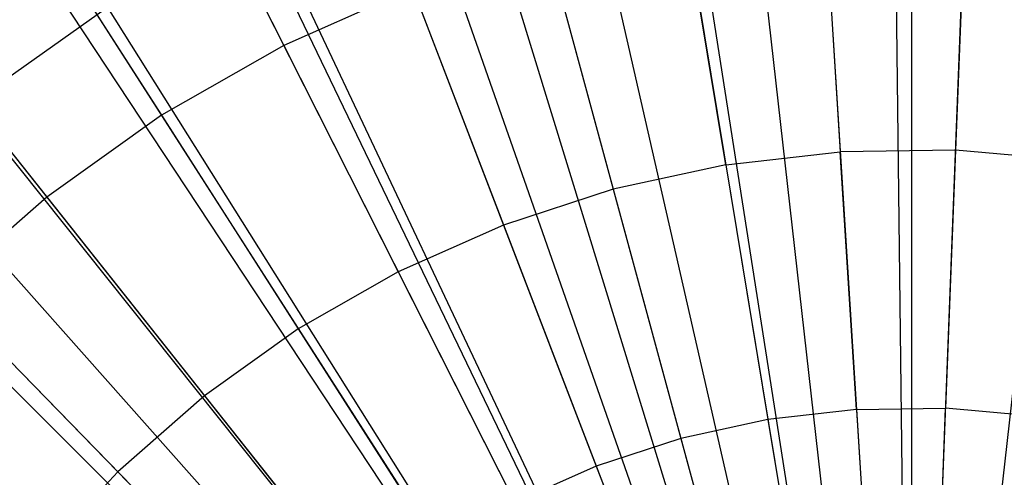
# Model space of a CAD drawing. Extents: x 0.2 to 44.2, y -21.9 to 24.
# Tile 20 of 239: x 12.496 to 13.656, y -12.987 to -12.447. Entities that reach past the tile are written whole.
import ezdxf

# ---------------------------------------------------------------- set-up
doc = ezdxf.new("R2010")
doc.units = 0
doc.header["$LTSCALE"] = 2.54
doc.layers.get('0').update_dxf_attribs({"color": 13, "linetype": 'CONTINUOUS'})

# ---------------------------------------------------------------- blocks, each defined once
blk = doc.blocks.new('GRUPUJ_2')
at = {"color": 0}
for p, q in [((9.4342, 6.5192, 7), (9.5495, 4.6828, 7.55)), ((9.4342, 6.5192, 7), (9.5495, 4.6828, 7.55)), ((9.5482, 6.5235, 7), (9.5702, 4.6836, 7.55)), ((9.5482, 6.5235, 7), (9.5702, 4.6836, 7.55)), ((9.591, 4.6833, 7.55), (9.6621, 6.522, 7)), ((9.591, 4.6833, 7.55), (9.6621, 6.522, 7)), ((9.2282, 6.4967, 7), (9.5119, 4.6787, 7.55)), ((9.2282, 6.4967, 7), (9.5119, 4.6787, 7.55)), ((9.2078, 6.4934, 7), (9.5082, 4.6781, 7.55)), ((9.2078, 6.4934, 7), (9.5082, 4.6781, 7.55)), ((8.9851, 6.4449, 7), (9.4676, 4.6693, 7.55)), ((8.9851, 6.4449, 7), (9.4676, 4.6693, 7.55)), ((8.9154, 6.4247, 7), (9.4549, 4.6656, 7.55)), ((8.9154, 6.4247, 7), (9.4549, 4.6656, 7.55)), ((8.7685, 6.374, 7), (9.4282, 4.6564, 7.55)), ((8.7685, 6.374, 7), (9.4282, 4.6564, 7.55)), ((8.616, 6.3089, 7), (9.4004, 4.6445, 7.55)), ((8.616, 6.3089, 7), (9.4004, 4.6445, 7.55)), ((8.5601, 6.2817, 7), (9.3902, 4.6395, 7.55)), ((8.5601, 6.2817, 7), (9.3902, 4.6395, 7.55)), ((8.3622, 6.1687, 7), (9.3541, 4.619, 7.55)), ((8.3622, 6.1687, 7), (9.3541, 4.619, 7.55)), ((8.3361, 6.1517, 7), (9.3494, 4.6159, 7.55)), ((8.3361, 6.1517, 7), (9.3494, 4.6159, 7.55)), ((8.1767, 6.0362, 7), (9.3203, 4.5948, 7.55)), ((8.1767, 6.0362, 7), (9.3203, 4.5948, 7.55)), ((8.7033, 5.9984, 7.1401), (8.8358, 5.7363, 7.2518)), ((8.7033, 5.9984, 7.1401), (8.8358, 5.7363, 7.2518)), ((8.0814, 5.9563, 7), (9.303, 4.5803, 7.55)), ((8.0814, 5.9563, 7), (9.303, 4.5803, 7.55)), ((9.4725, 5.9093, 7.2518), (9.4912, 5.611, 7.3487)), ((9.4725, 5.9093, 7.2518), (9.4912, 5.611, 7.3487)), ((9.6385, 5.9113, 7.2518), (9.627, 5.6127, 7.3487)), ((9.6385, 5.9113, 7.2518), (9.627, 5.6127, 7.3487)), ((8.5333, 5.9014, 7.1401), (8.6916, 5.654, 7.2518)), ((8.5333, 5.9014, 7.1401), (8.6916, 5.654, 7.2518)), ((8.0055, 5.8857, 7), (9.2891, 4.5674, 7.55)), ((8.0055, 5.8857, 7), (9.2891, 4.5674, 7.55)), ((9.3564, 5.5957, 7.3487), (9.3076, 5.8905, 7.2518)), ((9.3564, 5.5957, 7.3487), (9.3076, 5.8905, 7.2518)), ((9.1454, 5.8551, 7.2518), (9.2237, 5.5668, 7.3487)), ((9.1454, 5.8551, 7.2518), (9.2237, 5.5668, 7.3487)), ((8.9876, 5.8036, 7.2518), (8.8358, 5.7363, 7.2518)), ((8.9876, 5.8036, 7.2518), (8.8358, 5.7363, 7.2518)), ((8.9876, 5.8036, 7.2518), (9.0947, 5.5246, 7.3487)), ((8.9876, 5.8036, 7.2518), (9.0947, 5.5246, 7.3487)), ((8.3739, 5.7876, 7.1401), (8.5565, 5.5575, 7.2518)), ((8.3739, 5.7876, 7.1401), (8.5565, 5.5575, 7.2518)), ((8.8358, 5.7363, 7.2518), (8.6916, 5.654, 7.2518)), ((8.8358, 5.7363, 7.2518), (8.6916, 5.654, 7.2518)), ((8.8358, 5.7363, 7.2518), (8.9706, 5.4696, 7.3487)), ((8.8358, 5.7363, 7.2518), (8.9706, 5.4696, 7.3487)), ((8.6916, 5.654, 7.2518), (8.5565, 5.5575, 7.2518)), ((8.6916, 5.654, 7.2518), (8.5565, 5.5575, 7.2518)), ((8.6916, 5.654, 7.2518), (8.8527, 5.4023, 7.3487)), ((8.6916, 5.654, 7.2518), (8.8527, 5.4023, 7.3487)), ((9.627, 5.6127, 7.3487), (9.4912, 5.611, 7.3487)), ((9.627, 5.6127, 7.3487), (9.4912, 5.611, 7.3487)), ((9.627, 5.6127, 7.3487), (9.6152, 5.3086, 7.4307)), ((9.627, 5.6127, 7.3487), (9.6152, 5.3086, 7.4307)), ((9.7622, 5.6006, 7.3487), (9.627, 5.6127, 7.3487)), ((9.7622, 5.6006, 7.3487), (9.627, 5.6127, 7.3487)), ((9.3564, 5.5957, 7.3487), (9.4912, 5.611, 7.3487)), ((9.3564, 5.5957, 7.3487), (9.4912, 5.611, 7.3487)), ((9.5103, 5.3073, 7.4307), (9.4912, 5.611, 7.3487)), ((9.5103, 5.3073, 7.4307), (9.4912, 5.611, 7.3487)), ((9.3564, 5.5957, 7.3487), (9.2237, 5.5668, 7.3487)), ((9.3564, 5.5957, 7.3487), (9.2237, 5.5668, 7.3487)), ((9.3564, 5.5957, 7.3487), (9.406, 5.2954, 7.4307)), ((9.3564, 5.5957, 7.3487), (9.406, 5.2954, 7.4307)), ((9.2237, 5.5668, 7.3487), (9.0947, 5.5246, 7.3487)), ((9.2237, 5.5668, 7.3487), (9.0947, 5.5246, 7.3487)), ((9.2237, 5.5668, 7.3487), (9.3035, 5.2731, 7.4307)), ((9.2237, 5.5668, 7.3487), (9.3035, 5.2731, 7.4307)), ((8.5565, 5.5575, 7.2518), (8.4319, 5.4478, 7.2518)), ((8.5565, 5.5575, 7.2518), (8.4319, 5.4478, 7.2518)), ((8.5565, 5.5575, 7.2518), (8.7423, 5.3234, 7.3487)), ((8.5565, 5.5575, 7.2518), (8.7423, 5.3234, 7.3487)), ((9.0947, 5.5246, 7.3487), (8.9706, 5.4696, 7.3487)), ((9.0947, 5.5246, 7.3487), (8.9706, 5.4696, 7.3487)), ((9.0947, 5.5246, 7.3487), (9.2038, 5.2405, 7.4307)), ((9.0947, 5.5246, 7.3487), (9.2038, 5.2405, 7.4307)), ((8.9706, 5.4696, 7.3487), (8.8527, 5.4023, 7.3487)), ((8.9706, 5.4696, 7.3487), (8.8527, 5.4023, 7.3487)), ((8.9706, 5.4696, 7.3487), (9.1079, 5.1979, 7.4307)), ((8.9706, 5.4696, 7.3487), (9.1079, 5.1979, 7.4307)), ((8.4319, 5.4478, 7.2518), (8.6403, 5.2337, 7.3487)), ((8.4319, 5.4478, 7.2518), (8.6403, 5.2337, 7.3487)), ((8.8527, 5.4023, 7.3487), (8.7423, 5.3234, 7.3487)), ((8.8527, 5.4023, 7.3487), (8.7423, 5.3234, 7.3487)), ((8.8527, 5.4023, 7.3487), (9.0168, 5.1459, 7.4307)), ((8.8527, 5.4023, 7.3487), (9.0168, 5.1459, 7.4307)), ((8.7423, 5.3234, 7.3487), (8.6403, 5.2337, 7.3487)), ((8.7423, 5.3234, 7.3487), (8.6403, 5.2337, 7.3487)), ((8.7423, 5.3234, 7.3487), (8.9314, 5.085, 7.4307)), ((8.7423, 5.3234, 7.3487), (8.9314, 5.085, 7.4307)), ((9.5103, 5.3073, 7.4307), (9.406, 5.2954, 7.4307)), ((9.5103, 5.3073, 7.4307), (9.406, 5.2954, 7.4307)), ((9.5103, 5.3073, 7.4307), (9.6152, 5.3086, 7.4307)), ((9.5103, 5.3073, 7.4307), (9.6152, 5.3086, 7.4307)), ((9.5103, 5.3073, 7.4307), (9.5297, 4.9977, 7.4979)), ((9.5103, 5.3073, 7.4307), (9.5297, 4.9977, 7.4979)), ((9.6032, 4.9985, 7.4979), (9.6152, 5.3086, 7.4307)), ((9.6032, 4.9985, 7.4979), (9.6152, 5.3086, 7.4307)), ((9.7197, 5.2992, 7.4307), (9.6152, 5.3086, 7.4307)), ((9.7197, 5.2992, 7.4307), (9.6152, 5.3086, 7.4307)), ((9.406, 5.2954, 7.4307), (9.3035, 5.2731, 7.4307)), ((9.406, 5.2954, 7.4307), (9.3035, 5.2731, 7.4307)), ((9.406, 5.2954, 7.4307), (9.4567, 4.9893, 7.4979)), ((9.406, 5.2954, 7.4307), (9.4567, 4.9893, 7.4979)), ((9.3035, 5.2731, 7.4307), (9.2038, 5.2405, 7.4307)), ((9.3035, 5.2731, 7.4307), (9.2038, 5.2405, 7.4307)), ((9.3035, 5.2731, 7.4307), (9.3849, 4.9737, 7.4979)), ((9.3035, 5.2731, 7.4307), (9.3849, 4.9737, 7.4979)), ((8.548, 5.1342, 7.3487), (8.6403, 5.2337, 7.3487)), ((8.548, 5.1342, 7.3487), (8.6403, 5.2337, 7.3487)), ((8.8526, 5.0157, 7.4307), (8.6403, 5.2337, 7.3487)), ((8.8526, 5.0157, 7.4307), (8.6403, 5.2337, 7.3487)), ((9.2038, 5.2405, 7.4307), (9.1079, 5.1979, 7.4307)), ((9.2038, 5.2405, 7.4307), (9.1079, 5.1979, 7.4307)), ((9.2038, 5.2405, 7.4307), (9.3151, 4.9509, 7.4979)), ((9.2038, 5.2405, 7.4307), (9.3151, 4.9509, 7.4979))]:
    blk.add_line(p, q, dxfattribs=at)
blk = doc.blocks.new('KARO-10934_STL')
at = {"color": 0}
blk.add_blockref('GRUPUJ_2', (3.9714, -18.2138, 12.8689), dxfattribs=at)
blk = doc.blocks.new('GRUPUJ_1')
at = {"color": 0}
for p, q in [((13.3244, 9.7802, 3.1418), (13.3244, 8.8957, 2.9916)), ((13.3244, 9.7802, 3.1418), (13.3244, 8.8957, 2.9916)), ((13.3244, 9.7802, 18.7407), (13.3244, 8.8957, 18.891)), ((13.3244, 9.7802, 18.7407), (13.3244, 8.8957, 18.891)), ((13.1251, 9.769, 3.1418), (13.2241, 8.8901, 2.9916)), ((13.1251, 9.769, 3.1418), (13.2241, 8.8901, 2.9916)), ((13.1251, 9.769, 18.7407), (13.2241, 8.8901, 18.891)), ((13.1251, 9.769, 18.7407), (13.2241, 8.8901, 18.891)), ((13.5237, 9.769, 3.1418), (13.4247, 8.8901, 2.9916)), ((13.5237, 9.769, 3.1418), (13.4247, 8.8901, 2.9916)), ((13.5237, 9.769, 18.7407), (13.4247, 8.8901, 18.891)), ((13.5237, 9.769, 18.7407), (13.4247, 8.8901, 18.891)), ((12.9283, 9.7355, 3.1418), (13.1251, 8.8733, 2.9916)), ((12.9283, 9.7355, 3.1418), (13.1251, 8.8733, 2.9916)), ((12.9283, 9.7355, 18.7407), (13.1251, 8.8733, 18.891)), ((12.9283, 9.7355, 18.7407), (13.1251, 8.8733, 18.891)), ((12.7365, 9.6803, 3.1418), (13.0286, 8.8455, 2.9916)), ((12.7365, 9.6803, 3.1418), (13.0286, 8.8455, 2.9916)), ((12.7365, 9.6803, 18.7407), (13.0286, 8.8455, 18.891)), ((12.7365, 9.6803, 18.7407), (13.0286, 8.8455, 18.891)), ((12.552, 9.6039, 3.1418), (12.9358, 8.807, 2.9916)), ((12.552, 9.6039, 3.1418), (12.9358, 8.807, 2.9916)), ((12.552, 9.6039, 18.7407), (12.9358, 8.807, 18.891)), ((12.552, 9.6039, 18.7407), (12.9358, 8.807, 18.891)), ((12.3773, 9.5073, 3.1418), (12.2145, 9.3918, 3.1418)), ((12.3773, 9.5073, 3.1418), (12.2145, 9.3918, 3.1418)), ((12.3773, 9.5073, 18.7407), (12.2145, 9.3918, 18.7407)), ((12.3773, 9.5073, 18.7407), (12.2145, 9.3918, 18.7407)), ((12.3773, 9.5073, 3.1418), (12.8479, 8.7584, 2.9916)), ((12.3773, 9.5073, 3.1418), (12.8479, 8.7584, 2.9916)), ((12.3773, 9.5073, 18.7407), (12.8479, 8.7584, 18.891)), ((12.3773, 9.5073, 18.7407), (12.8479, 8.7584, 18.891)), ((12.2145, 9.3918, 3.1418), (12.766, 8.7003, 2.9916)), ((12.2145, 9.3918, 3.1418), (12.766, 8.7003, 2.9916)), ((12.2145, 9.3918, 18.7407), (12.766, 8.7003, 18.891)), ((12.2145, 9.3918, 18.7407), (12.766, 8.7003, 18.891)), ((12.0657, 9.2588, 3.1418), (12.6911, 8.6334, 2.9916)), ((12.0657, 9.2588, 3.1418), (12.6911, 8.6334, 2.9916)), ((12.0657, 9.2588, 18.7407), (12.6911, 8.6334, 18.891)), ((12.0657, 9.2588, 18.7407), (12.6911, 8.6334, 18.891))]:
    blk.add_line(p, q, dxfattribs=at)
blk = doc.blocks.new('GRUPUJ_3')
at = {"color": 0}
for name, p in [('GRUPUJ_1', (0, 0)), ('KARO-10934_STL', (-0.2222, 21.9402, -1.2505))]:
    blk.add_blockref(name, p, dxfattribs=at)

msp = doc.modelspace()

# ---------------------------------------------------------------- block references
at = {"color": 0}
msp.add_blockref('GRUPUJ_3', (0.2222, -21.9402, 1.2505), dxfattribs=at)

doc.saveas('drawing.dxf')
